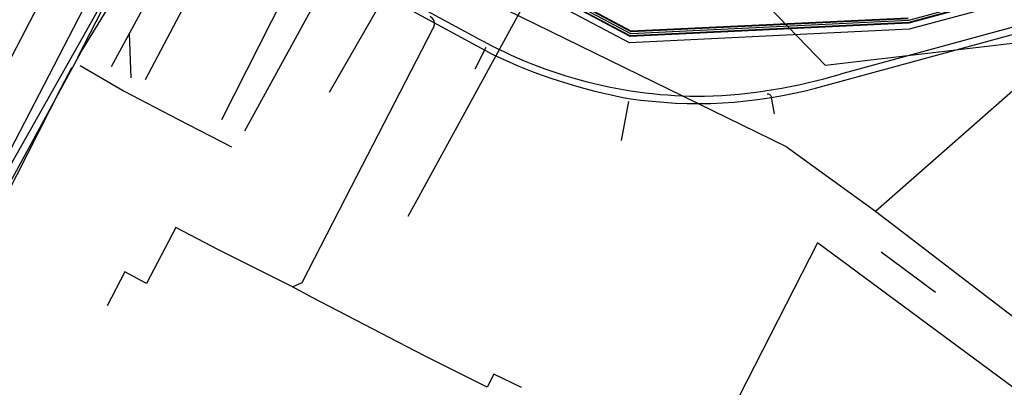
# Model space of a CAD drawing. Header units: metres. Extents: x 2695563 to 2696938, y 1260544 to 1262032.
# Tile 100 of 256: x 2696334 to 2696399, y 1260686 to 1260710. Entities that reach past the tile are written whole.
import ezdxf

# ---------------------------------------------------------------- set-up
doc = ezdxf.new("R2010")
doc.units = ezdxf.units.M
doc.linetypes.add('AUSGEZOGEN', pattern=[0])
for name, color, linetype in [('AW_LK_Haltung', 24, 'AUSGEZOGEN'), ('EW_LK_Bauwerk_FL_Linie_Punkt', 1, 'AUSGEZOGEN'), ('EW_LK_Trasseabs', 1, 'AUSGEZOGEN'), ('EW_LK_Trasserand', 1, 'AUSGEZOGEN'), ('FM_LK_SW_TRASSEKANTE', 94, 'AUSGEZOGEN'), ('GA_LK_Leitung', 32, 'AUSGEZOGEN'), ('TV_LK_LEITUNG', 92, 'AUSGEZOGEN'), ('WA_LK_Leitung', 171, 'AUSGEZOGEN')]:
    doc.layers.add(name, color=color, linetype=linetype)
pattern_1 = [(0, (2708005, 1273150), (6075, 6075), [6075, -6075]), (90, (2708005, 1273150), (-6075, 6075), [6075, -6075])]

# ---------------------------------------------------------------- blocks, each defined once
blk = doc.blocks.new('COMPLEXOBJECT_1684')
at = {"layer": 'EW_LK_Trasserand', "color": 1, "linetype": 'AUSGEZOGEN', "transparency": 33554687}
for points in [[(6470.048, 10729.181), (6464.885, 10727.765), (6386.862, 10706.491)], [(6385.198, 10705.554), (6465.001, 10727.34), (6469.78, 10728.65)], [(6362.856, 10708.874), (6356.248, 10712.452), (6356.032, 10712.062), (6363.881, 10707.794)]]:
    blk.add_lwpolyline(points, dxfattribs=at)
for centre, radius, start, end in [((6377.646, 10735.391), 30.363, 240.84866, 270.42803), ((6379.117, 10739.449), 35.131, 244.29761, 259.73851), ((6376.933, 10739.173), 34.157, 271.57687, 286.89889), ((6377.398, 10735.062), 30.521, 261.44705, 284.80613)]:
    blk.add_arc(centre, radius, start, end, dxfattribs=at)
blk = doc.blocks.new('COMPLEXOBJECT_2073')
at = {"layer": 'EW_LK_Trasseabs', "color": 1, "linetype": 'AUSGEZOGEN', "transparency": 33554687}
blk.add_line((6354.539, 10699.053), (6359.926, 10709.481), dxfattribs=at)
blk.add_arc((6359.262, 10709.867), 0.768, 329.81774, 350.25199, dxfattribs=at)

msp = doc.modelspace()

# ---------------------------------------------------------------- hatches: boundary and pattern name
at = {"layer": 'EW_LK_Trasserand', "lineweight": 18, "transparency": 33554687}
h = msp.add_hatch(dxfattribs=at)
h.set_pattern_fill('MUSTER', color=1, scale=6075, style=0, pattern_type=2)
h.set_pattern_definition(pattern_1)
h.paths.add_polyline_path([(2696471.018, 1260728.991), (2696465.855, 1260727.575), (2696387.832, 1260706.301), (2696387.55, 1260706.217), (2696387.267, 1260706.135), (2696386.983, 1260706.055), (2696386.699, 1260705.978), (2696386.414, 1260705.903), (2696386.128, 1260705.831), (2696385.842, 1260705.761), (2696385.555, 1260705.694), (2696385.267, 1260705.629), (2696384.979, 1260705.567), (2696384.691, 1260705.507), (2696384.402, 1260705.45), (2696384.112, 1260705.395), (2696383.822, 1260705.343), (2696383.532, 1260705.293), (2696383.241, 1260705.246), (2696382.95, 1260705.201), (2696382.658, 1260705.159), (2696382.366, 1260705.119), (2696382.074, 1260705.082), (2696381.781, 1260705.047), (2696381.488, 1260705.015), (2696381.195, 1260704.985), (2696380.902, 1260704.958), (2696380.608, 1260704.933), (2696380.314, 1260704.911), (2696380.02, 1260704.892), (2696379.726, 1260704.875), (2696379.432, 1260704.86), (2696379.138, 1260704.848), (2696378.843, 1260704.839), (2696378.337, 1260704.839), (2696377.832, 1260704.848), (2696377.326, 1260704.866), (2696376.821, 1260704.891), (2696376.317, 1260704.925), (2696375.813, 1260704.968), (2696375.31, 1260705.019), (2696374.808, 1260705.078), (2696374.307, 1260705.146), (2696373.807, 1260705.221), (2696373.308, 1260705.306), (2696372.811, 1260705.398), (2696372.316, 1260705.499), (2696371.822, 1260705.608), (2696371.33, 1260705.725), (2696370.84, 1260705.851), (2696370.353, 1260705.984), (2696369.867, 1260706.126), (2696369.384, 1260706.276), (2696368.904, 1260706.433), (2696368.426, 1260706.599), (2696367.951, 1260706.773), (2696367.479, 1260706.954), (2696367.011, 1260707.144), (2696366.545, 1260707.341), (2696366.083, 1260707.546), (2696365.624, 1260707.758), (2696365.169, 1260707.978), (2696364.717, 1260708.206), (2696364.27, 1260708.441), (2696363.826, 1260708.684), (2696357.218, 1260712.262), (2696357.002, 1260711.872), (2696364.851, 1260707.604), (2696365.127, 1260707.473), (2696365.404, 1260707.344), (2696365.682, 1260707.217), (2696365.961, 1260707.093), (2696366.241, 1260706.972), (2696366.522, 1260706.853), (2696366.804, 1260706.736), (2696367.088, 1260706.622), (2696367.372, 1260706.51), (2696367.657, 1260706.401), (2696367.943, 1260706.294), (2696368.23, 1260706.19), (2696368.518, 1260706.088), (2696368.807, 1260705.988), (2696369.097, 1260705.892), (2696369.387, 1260705.797), (2696369.678, 1260705.706), (2696369.97, 1260705.616), (2696370.263, 1260705.53), (2696370.557, 1260705.445), (2696370.851, 1260705.364), (2696371.146, 1260705.285), (2696371.442, 1260705.208), (2696371.738, 1260705.135), (2696372.035, 1260705.063), (2696372.333, 1260704.995), (2696372.631, 1260704.928), (2696372.93, 1260704.865), (2696373.229, 1260704.804), (2696373.529, 1260704.746), (2696373.829, 1260704.69), (2696374.226, 1260704.633), (2696374.624, 1260704.581), (2696375.023, 1260704.534), (2696375.422, 1260704.493), (2696375.822, 1260704.457), (2696376.222, 1260704.426), (2696376.623, 1260704.401), (2696377.024, 1260704.38), (2696377.425, 1260704.365), (2696377.826, 1260704.355), (2696378.227, 1260704.351), (2696378.629, 1260704.352), (2696379.03, 1260704.358), (2696379.431, 1260704.369), (2696379.833, 1260704.386), (2696380.233, 1260704.408), (2696380.634, 1260704.435), (2696381.034, 1260704.467), (2696381.434, 1260704.505), (2696381.833, 1260704.548), (2696382.231, 1260704.596), (2696382.629, 1260704.649), (2696383.026, 1260704.708), (2696383.422, 1260704.772), (2696383.818, 1260704.841), (2696384.212, 1260704.915), (2696384.606, 1260704.995), (2696384.998, 1260705.079), (2696385.389, 1260705.169), (2696385.779, 1260705.264), (2696386.168, 1260705.364), (2696465.971, 1260727.15), (2696470.75, 1260728.46)], flags=0)
h = msp.add_hatch(dxfattribs=at)
h.set_pattern_fill('MUSTER', color=1, scale=6075, style=0, pattern_type=2)
h.set_pattern_definition(pattern_1)
h.paths.add_polyline_path([(2696337.657, 1260707.766), (2696339.372, 1260710.563), (2696338.105, 1260711.252), (2696330.977, 1260697.47), (2696330.869, 1260697.239), (2696331.028, 1260697.119), (2696331.209, 1260696.973), (2696331.597, 1260696.658)], flags=0)

# ---------------------------------------------------------------- linework, layer by layer
at = {"layer": 'AW_LK_Haltung', "color": 24, "linetype": 'AUSGEZOGEN', "transparency": 33554687}
for p, q in [((2696339.64, 1260706.79), (2696349.493, 1260724.959)), ((2696386.84, 1260706.865), (2696381.141, 1260712.79)), ((2696340.95, 1260706.06), (2696340.832, 1260708.988)), ((2696399.57, 1260708.36), (2696386.84, 1260706.865)), ((2696359.26, 1260696.9), (2696359.96, 1260698.18))]:
    msp.add_line(p, q, dxfattribs=at)
msp.add_lwpolyline([(2696359.96, 1260698.18), (2696369.03, 1260714.795), (2696368.927, 1260715.157)], dxfattribs=at)
at = {"layer": 'EW_LK_Bauwerk_FL_Linie_Punkt', "color": 1, "linetype": 'AUSGEZOGEN', "transparency": 33554687}
msp.add_line((2696361.19, 1260717.524), (2696354.036, 1260705.084), dxfattribs=at)
at = {"layer": 'EW_LK_Trasseabs', "color": 1, "linetype": 'AUSGEZOGEN', "transparency": 33554687}
for p, q in [((2696363.675, 1260706.639), (2696364.406, 1260708.074)), ((2696373.363, 1260701.899), (2696373.834, 1260704.492)), ((2696383.457, 1260703.663), (2696383.273, 1260704.747)), ((2696343.894, 1260696.164), (2696341.975, 1260692.454)), ((2696394.118, 1260691.858), (2696390.521, 1260694.52)), ((2696340.526, 1260693.226), (2696339.372, 1260690.977)), ((2696341.975, 1260692.454), (2696340.526, 1260693.226)), ((2696352.907, 1260691.537), (2696351.616, 1260692.242)), ((2696360.34, 1260687.675), (2696352.907, 1260691.537)), ((2696361.75, 1260686.97), (2696360.34, 1260687.675)), ((2696364.477, 1260685.601), (2696361.75, 1260686.97)), ((2696364.916, 1260686.465), (2696364.477, 1260685.601)), ((2696366.752, 1260685.574), (2696364.916, 1260686.465))]:
    msp.add_line(p, q, dxfattribs=at)
for points in [[(2696351.616, 1260692.242), (2696352.246, 1260692.517), (2696355.509, 1260698.863)], [(2696351.616, 1260692.242), (2696346.725, 1260694.684), (2696343.894, 1260696.164)]]:
    msp.add_lwpolyline(points, dxfattribs=at)
for centre, radius, start, end in [((2696360.467, 1260709.643), 0.531, 349.55671, 61.52), ((2696383.021, 1260704.717), 0.254, 6.88109, 96.89392)]:
    msp.add_arc(centre, radius, start, end, dxfattribs=at)
at = {"layer": 'EW_LK_Trasserand', "color": 1, "linetype": 'AUSGEZOGEN', "transparency": 33554687}
msp.add_lwpolyline([(2696337.657, 1260707.766), (2696339.372, 1260710.563), (2696338.105, 1260711.252), (2696330.977, 1260697.47), (2696330.869, 1260697.239), (2696331.028, 1260697.119), (2696331.209, 1260696.973), (2696331.597, 1260696.658), (2696337.657, 1260707.766)], close=True, dxfattribs=at)
at = {"layer": 'FM_LK_SW_TRASSEKANTE', "color": 94, "linetype": 'AUSGEZOGEN', "transparency": 33554687}
for p, q in [((2696341.9, 1260705.94), (2696348.466, 1260718.443)), ((2696337.422, 1260707.426), (2696340.669, 1260713.766)), ((2696390.14, 1260697.236), (2696400.477, 1260689.305))]:
    msp.add_line(p, q, dxfattribs=at)
for points in [[(2696390.14, 1260697.236), (2696405.56, 1260710.78), (2696402.79, 1260720.278), (2696395.127, 1260749.996), (2696395.457, 1260750.67)], [(2696349.166, 1260718.675), (2696384.231, 1260701.521), (2696385.373, 1260700.692), (2696390.14, 1260697.236)], [(2696297.747, 1260638.273), (2696305.821, 1260649.145), (2696317.249, 1260668.482), (2696331.939, 1260696.803), (2696336.329, 1260705.397), (2696337.025, 1260706.733)], [(2696337.582, 1260706.862), (2696340.485, 1260705.16), (2696344.038, 1260703.321), (2696347.59, 1260701.482)]]:
    msp.add_lwpolyline(points, dxfattribs=at)
at = {"layer": 'GA_LK_Leitung', "color": 255, "linetype": 'AUSGEZOGEN', "transparency": 33554687}
for p, q in [((2696472.403, 1260731.74), (2696392.324, 1260709.832)), ((2696373.963, 1260708.963), (2696338.615, 1260727.817)), ((2696392.324, 1260709.832), (2696373.963, 1260708.963))]:
    msp.add_line(p, q, dxfattribs=at)
at = {"layer": 'GA_LK_Leitung', "linetype": 'AUSGEZOGEN', "transparency": 33554687}
for p, q in [((2696472.438, 1260731.613), (2696392.345, 1260709.702)), ((2696472.443, 1260731.595), (2696392.348, 1260709.683)), ((2696472.448, 1260731.577), (2696392.351, 1260709.664)), ((2696373.925, 1260708.792), (2696338.39, 1260727.746)), ((2696373.929, 1260708.811), (2696338.415, 1260727.754)), ((2696373.933, 1260708.83), (2696338.44, 1260727.762)), ((2696373.993, 1260709.096), (2696338.79, 1260727.872)), ((2696373.997, 1260709.115), (2696338.815, 1260727.88)), ((2696374.001, 1260709.134), (2696338.84, 1260727.888)), ((2696392.351, 1260709.664), (2696373.925, 1260708.792)), ((2696392.348, 1260709.683), (2696373.929, 1260708.811)), ((2696392.345, 1260709.702), (2696373.933, 1260708.83)), ((2696392.303, 1260709.962), (2696373.993, 1260709.096)), ((2696392.3, 1260709.981), (2696373.997, 1260709.115)), ((2696392.297, 1260710), (2696374.001, 1260709.134))]:
    msp.add_line(p, q, dxfattribs=at)
at = {"layer": 'GA_LK_Leitung', "color": 32, "linetype": 'AUSGEZOGEN', "transparency": 33554687}
for points in [[(2696472.06, 1260731.059), (2696412.35, 1260714.68), (2696409.392, 1260713.831), (2696392.357, 1260709.276), (2696373.88, 1260708.356), (2696359.308, 1260716.086), (2696358.798, 1260716.357), (2696358.261, 1260716.642), (2696354.55, 1260718.61), (2696351.53, 1260720.18), (2696339.181, 1260726.752), (2696338.91, 1260726.897)], [(2696346.952, 1260703.295), (2696351.054, 1260711.456), (2696351.198, 1260711.741), (2696351.299, 1260711.941), (2696351.448, 1260712.236), (2696351.812, 1260712.957), (2696351.944, 1260713.227), (2696352.058, 1260713.46), (2696352.189, 1260713.73)]]:
    msp.add_lwpolyline(points, dxfattribs=at)
at = {"layer": 'TV_LK_LEITUNG', "color": 92, "linetype": 'AUSGEZOGEN', "transparency": 33554687}
for points in [[(2696232.515, 1260783.301), (2696233.724, 1260782.455), (2696241.25, 1260777.185), (2696289.293, 1260750.789), (2696334.823, 1260725.848), (2696342.548, 1260718.394), (2696338.789, 1260710.585), (2696331.289, 1260697.324), (2696325.628, 1260686.061), (2696334.387, 1260681.552)], [(2696413.178, 1260675.268), (2696386.314, 1260695.132), (2696377.465, 1260677.837)]]:
    msp.add_lwpolyline(points, dxfattribs=at)
at = {"layer": 'WA_LK_Leitung', "color": 7, "linetype": 'AUSGEZOGEN', "transparency": 33554687}
msp.add_line((2696354.3, 1260713.22), (2696348.45, 1260702.517), dxfattribs=at)
msp.add_lwpolyline([(2696317.397, 1260677.352), (2696335.104, 1260711.432), (2696335.413, 1260712.027), (2696335.517, 1260712.237)], dxfattribs=at)

# ---------------------------------------------------------------- block references
at = {"layer": 'EW_LK_Trasseabs', "color": 1, "linetype": 'AUSGEZOGEN', "lineweight": -3, "transparency": 33554687}
msp.add_blockref('COMPLEXOBJECT_2073', (2690000.97, 1249999.81), dxfattribs=at)
at = {"layer": 'EW_LK_Trasserand', "color": 1, "linetype": 'AUSGEZOGEN', "lineweight": -3, "transparency": 33554687}
msp.add_blockref('COMPLEXOBJECT_1684', (2690000.97, 1249999.81), dxfattribs=at)

doc.saveas('drawing.dxf')
